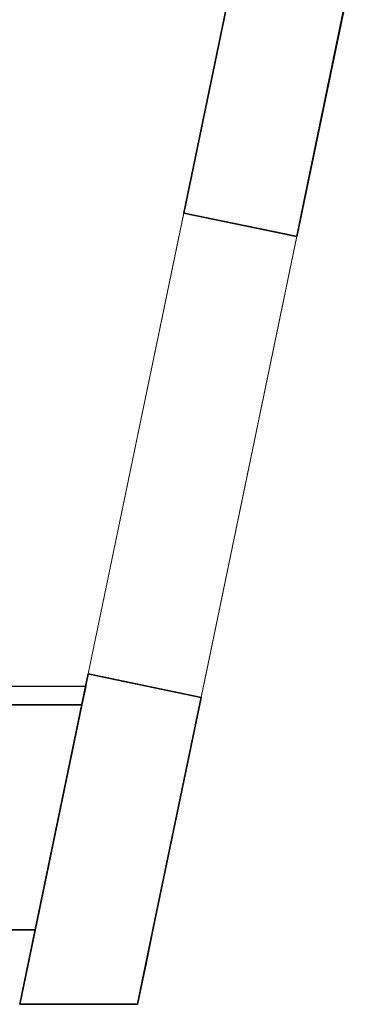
# Model space of a CAD drawing. Header units: metres. Extents: x 391.1 to 427.5, y 12.8 to 28.9.
# Tile 191 of 196: x 423.7 to 425.5, y 12.8 to 18.1. Entities that reach past the tile are written whole.
import ezdxf

# ---------------------------------------------------------------- set-up
doc = ezdxf.new("R2010")
doc.units = ezdxf.units.M
doc.layers.add('01_SUELOS', color=7, linetype='Continuous', lineweight=25, true_color=0x007f00)
for name, color, linetype, lineweight in [('A-DETL-____-MBND', 7, 'Continuous', 18), ('A-GENM-____-OTLN', 7, 'Continuous', 18), ('A-WALL-____-MCUT', 7, 'Continuous', 25), ('A-WALL-____-OTLN', 7, 'Continuous', 25)]:
    doc.layers.add(name, color=color, linetype=linetype, lineweight=lineweight)

# ---------------------------------------------------------------- blocks, each defined once
blk = doc.blocks.new('Family - Evans PA-152267-03_PCI_P0A')
at = {"layer": 'A-WALL-____-MCUT', "color": 253, "true_color": 0xaaaaaa}
for p, q in [((0.0207, 0.1), (0, 0)), ((1.4996, 0.1), (0.0207, 0.1)), ((2.547, 0.1), (1.4996, 0.1)), ((2.7651, 0.1), (2.547, 0.1)), ((2.7651, 0), (2.7651, 0.1)), ((0, 0), (1.4996, 0)), ((1.4996, 0), (2.547, 0)), ((2.547, 0), (2.7651, 0))]:
    blk.add_line(p, q, dxfattribs=at)
at = {"layer": 'A-WALL-____-OTLN', "color": 253, "true_color": 0xaaaaaa}
for p, q in [((0.0207, 0.1), (0, 0)), ((2.7651, 0.1), (0.0207, 0.1)), ((2.7651, 0), (2.7651, 0.1)), ((0, 0), (2.7651, 0))]:
    blk.add_line(p, q, dxfattribs=at)
at = {"layer": 'A-WALL-____-OTLN', "color": 253, "lineweight": 18, "true_color": 0xaaaaaa}
blk.add_line((0, 0), (2.7651, 0), dxfattribs=at)
blk = doc.blocks.new('Family - Mur PA-152469-03_PCI_P0A')
at = {"layer": 'A-WALL-____-MCUT', "color": 253, "true_color": 0xaaaaaa}
for p, q in [((26.0531, 0.4), (0.0791, 0.4)), ((25.9702, 0), (26.0531, 0.4))]:
    blk.add_line(p, q, dxfattribs=at)
at = {"layer": 'A-WALL-____-OTLN', "color": 253, "true_color": 0xaaaaaa}
for p, q in [((26.0531, 0.4), (0.0791, 0.4)), ((25.9702, 0), (26.0531, 0.4))]:
    blk.add_line(p, q, dxfattribs=at)
blk = doc.blocks.new('Family - LONDR55-XX_ZZ-ARQ-CAA-M3D-Londres55-152611-03_PCI_P0A')
at = {"layer": '01_SUELOS', "color": 9, "true_color": 0xaad4aa}
for p, q in [((24.8142, 1.209), (22.0698, 1.209)), ((22.0698, 1.209), (24.8142, 1.209)), ((24.5639, 0), (24.8142, 1.209)), ((24.8142, 1.209), (24.5639, 0)), ((0, 0), (24.5639, 0)), ((24.5639, 0), (0, 0))]:
    blk.add_line(p, q, dxfattribs=at)
blk = doc.blocks.new('Family - Façana sur-est PA-152655-03_PCI_P0A')
at = {"layer": 'A-WALL-____-MCUT', "color": 253, "true_color": 0xaaaaaa}
for p, q in [((1.8193, 5.7233), (1.5247, 4.3021)), ((0.8814, 4.253), (1.1759, 5.6742)), ((1.5247, 4.3021), (1.4885, 4.1272)), ((1.422, 4.141), (0.8814, 4.253)), ((1.4885, 4.1272), (1.422, 4.141)), ((0.3542, 1.709), (0.3664, 1.7681)), ((0.3664, 1.7681), (0.368, 1.7756)), ((0.368, 1.7756), (0.4345, 1.7619)), ((0.4345, 1.7619), (0.9751, 1.6498)), ((0.3445, 1.66), (0.3546, 1.709)), ((0.3544, 1.709), (0.3542, 1.709)), ((0.3546, 1.709), (0.3544, 1.709)), ((0.3339, 1.609), (0.3445, 1.66)), ((0.9751, 1.6498), (0.9467, 1.5129)), ((0.1667, 0.8045), (0.3334, 1.609)), ((0.3334, 1.609), (0.3337, 1.609)), ((0.3337, 1.609), (0.3339, 1.609)), ((0.9467, 1.5129), (0.7161, 0.4)), ((0, 0), (0.1667, 0.8045)), ((0.7159, 0.4), (0.6788, 0.2207)), ((0.716, 0.4), (0.7159, 0.4)), ((0.7161, 0.4), (0.716, 0.4)), ((0.6788, 0.2207), (0.6332, 0)), ((0.3493, 0), (0, 0)), ((0.6332, 0), (0.3493, 0))]:
    blk.add_line(p, q, dxfattribs=at)
at = {"layer": 'A-WALL-____-OTLN', "color": 253, "true_color": 0xaaaaaa}
for p, q in [((0.8814, 4.253), (1.2122, 5.8491)), ((0.8814, 4.253), (1.2122, 5.8491)), ((1.8193, 5.7233), (1.4885, 4.1272)), ((1.4885, 4.1272), (1.8193, 5.7233)), ((1.5247, 4.3021), (1.8193, 5.7233)), ((1.1759, 5.6742), (0.8814, 4.253)), ((1.4885, 4.1272), (1.5247, 4.3021)), ((1.4885, 4.1272), (0.8814, 4.253)), ((1.422, 4.141), (0.8814, 4.253)), ((0.8814, 4.253), (1.4885, 4.1272)), ((1.422, 4.141), (1.4885, 4.1272)), ((0, 0), (0.368, 1.7756)), ((0.368, 1.7756), (0, 0)), ((0.3664, 1.7681), (0.3542, 1.709)), ((0.368, 1.7756), (0.3664, 1.7681)), ((0.4345, 1.7619), (0.368, 1.7756)), ((0.368, 1.7756), (0.9751, 1.6498)), ((0.9751, 1.6498), (0.368, 1.7756)), ((0.4345, 1.7619), (0.9751, 1.6498)), ((0.3542, 1.709), (0.3334, 1.609)), ((0.3542, 1.709), (0.3334, 1.609)), ((0.3339, 1.609), (0.3546, 1.709)), ((0.3546, 1.709), (0.3339, 1.609)), ((0.3445, 1.66), (0.3546, 1.709)), ((0.3546, 1.709), (0.3542, 1.709)), ((0.3544, 1.709), (0.3542, 1.709)), ((0.3546, 1.709), (0.3542, 1.709)), ((0.3544, 1.709), (0.3546, 1.709)), ((0.3445, 1.66), (0.3339, 1.609)), ((0.9751, 1.6498), (0.7161, 0.4)), ((0.7161, 0.4), (0.9751, 1.6498)), ((0.9467, 1.5129), (0.9751, 1.6498)), ((0.3334, 1.609), (0.1667, 0.8045)), ((0.3334, 1.609), (0.3339, 1.609)), ((0.3337, 1.609), (0.3334, 1.609)), ((0.3339, 1.609), (0.3334, 1.609)), ((0.3337, 1.609), (0.3339, 1.609)), ((0.9467, 1.5129), (0.7161, 0.4)), ((0.1667, 0.8045), (0, 0)), ((0.6332, 0), (0.7159, 0.4)), ((0.6332, 0), (0.7159, 0.4)), ((0.6788, 0.2207), (0.7159, 0.4)), ((0.7159, 0.4), (0.7161, 0.4)), ((0.7159, 0.4), (0.7161, 0.4)), ((0.7159, 0.4), (0.716, 0.4)), ((0.716, 0.4), (0.7161, 0.4)), ((0.6332, 0), (0.6788, 0.2207)), ((0, 0), (0.6332, 0)), ((0, 0), (0.3493, 0)), ((0, 0), (0.6332, 0)), ((0.3493, 0), (0.6332, 0))]:
    blk.add_line(p, q, dxfattribs=at)
blk = doc.blocks.new('Family - Vano de puerta PA-152657-03_PCI_P0A')
at = {"layer": 'A-GENM-____-OTLN', "color": 253, "true_color": 0xaaaaaa}
for p, q in [((424.5389, 17.0936), (424.0255, 14.6163)), ((424.0255, 14.6163), (424.5389, 17.0936)), ((425.146, 16.9678), (424.5389, 17.0936)), ((424.5389, 17.0936), (425.146, 16.9678)), ((424.6326, 14.4904), (425.146, 16.9678)), ((425.146, 16.9678), (424.6326, 14.4904)), ((424.0255, 14.6163), (424.6326, 14.4904)), ((424.0255, 14.6163), (424.6326, 14.4904))]:
    blk.add_line(p, q, dxfattribs=at)
blk = doc.blocks.new('Family - Vano de puerta PB-155914-03_PCI_P0A')
at = {"layer": 'A-DETL-____-MBND', "color": 253, "true_color": 0xaaaaaa}
for p, q in [((424.5391, 17.0949), (424.0257, 14.6175)), ((424.0257, 14.6175), (424.5391, 17.0949)), ((425.1462, 16.9691), (424.5391, 17.0949)), ((424.5391, 17.0949), (425.1462, 16.9691)), ((424.6328, 14.4917), (425.1462, 16.9691)), ((425.1462, 16.9691), (424.6328, 14.4917)), ((424.0257, 14.6175), (424.6328, 14.4917)), ((424.0257, 14.6175), (424.6328, 14.4917))]:
    blk.add_line(p, q, dxfattribs=at)
blk = doc.blocks.new('LONDR55-XX_ZZ-ARQ-CAA-M3D-Londres55_ifc-1-03_PCI_P0A')
at = {"layer": '01_SUELOS', "color": 253, "lineweight": 18, "true_color": 0xaaaaaa}
blk.add_blockref('Family - LONDR55-XX_ZZ-ARQ-CAA-M3D-Londres55-152611-03_PCI_P0A', (399.1772, 13.2406), dxfattribs=at)
at = {"layer": 'A-GENM-____-OTLN', "color": 253, "lineweight": 18, "true_color": 0xaaaaaa}
for name in ['Family - Vano de puerta PA-152657-03_PCI_P0A', 'Family - Vano de puerta PB-155914-03_PCI_P0A']:
    blk.add_blockref(name, (0, 0), dxfattribs=at)
at = {"layer": 'A-WALL-____-OTLN', "color": 253, "lineweight": 18, "true_color": 0xaaaaaa}
for name, p in [('Family - Façana sur-est PA-152655-03_PCI_P0A', (423.6575, 12.8406)), ('Family - Mur PA-152469-03_PCI_P0A', (397.6873, 12.8406))]:
    blk.add_blockref(name, p, dxfattribs=at)
at = {"layer": 'A-WALL-____-OTLN', "color": 253, "lineweight": 18, "true_color": 0xaaaaaa, "rotation": 180}
blk.add_blockref('Family - Evans PA-152267-03_PCI_P0A', (424.0121, 14.5496), dxfattribs=at)

msp = doc.modelspace()

# ---------------------------------------------------------------- block references
at = {"lineweight": 5}
msp.add_blockref('LONDR55-XX_ZZ-ARQ-CAA-M3D-Londres55_ifc-1-03_PCI_P0A', (0, 0), dxfattribs=at)

doc.saveas('drawing.dxf')
